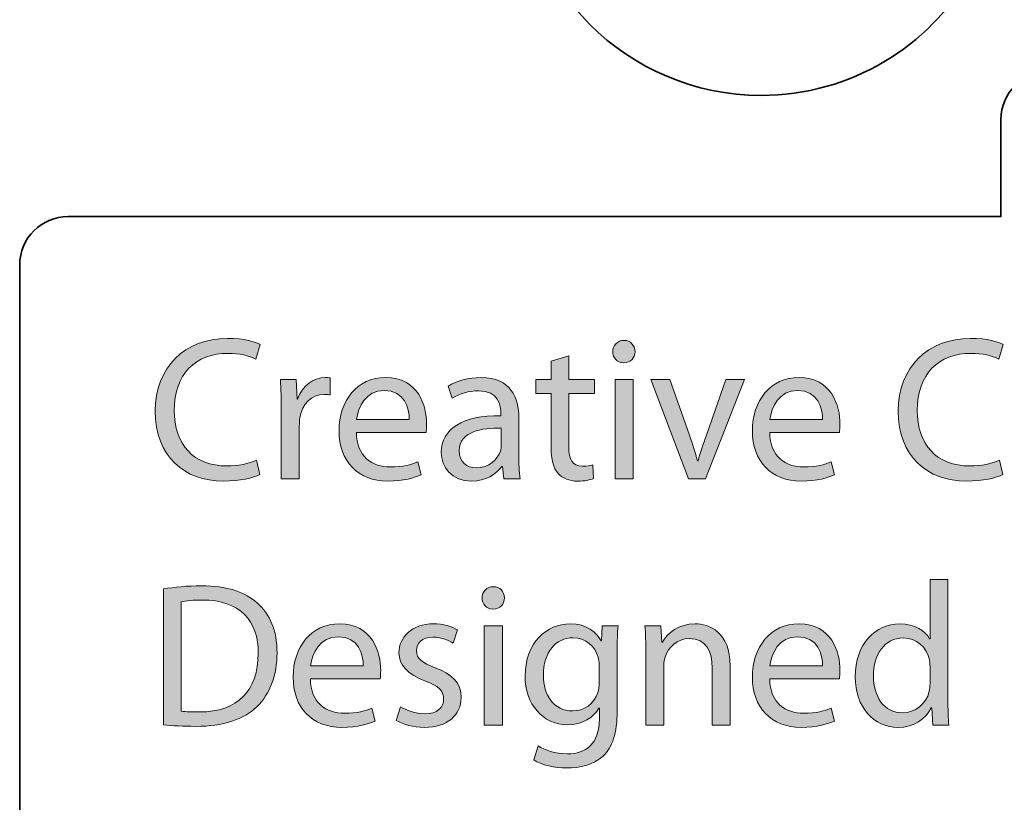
# Model space of a CAD drawing. Header units: inches. Extents: x 51 to 229, y 44 to 173.
# Tile 15 of 24: x 141 to 161, y 124 to 141. Entities that reach past the tile are written whole.
import ezdxf

# ---------------------------------------------------------------- set-up
doc = ezdxf.new("R2010")
doc.units = ezdxf.units.IN
doc.header["$MEASUREMENT"] = 0
doc.layers.add('Artwork', color=7, linetype='Continuous')

# ---------------------------------------------------------------- blocks, each defined once
blk = doc.blocks.new('block 8')
at = {"layer": 'Artwork', "true_color": 0xed1c24}
h = blk.add_hatch(color=240, dxfattribs=at)
h.dxf.hatch_style = 2
edge = h.paths.add_edge_path()
edge.add_spline(control_points=[(145.538, 131.146), (145.407, 131.078), (145.132, 131.01), (144.785, 131.01), (143.981, 131.01), (143.38, 131.518), (143.38, 132.457), (143.38, 133.354), (143.985, 133.955), (144.869, 133.955), (145.22, 133.955), (145.449, 133.879), (145.546, 133.828), (145.546, 133.828), (145.453, 133.528), (145.453, 133.528), (145.318, 133.596), (145.119, 133.646), (144.882, 133.646), (144.214, 133.646), (143.769, 133.219), (143.769, 132.47), (143.769, 131.768), (144.171, 131.323), (144.861, 131.323), (145.09, 131.323), (145.318, 131.37), (145.466, 131.442), (145.466, 131.442), (145.538, 131.146), (145.538, 131.146)], knot_values=[0, 0, 0, 0, 1, 1, 1, 2, 2, 2, 3, 3, 3, 4, 4, 4, 5, 5, 5, 6, 6, 6, 7, 7, 7, 8, 8, 8, 9, 9, 9, 10, 10, 10, 10], degree=3, periodic=1)
h = blk.add_hatch(color=240, dxfattribs=at)
h.dxf.hatch_style = 2
edge = h.paths.add_edge_path()
edge.add_spline(control_points=[(153.281, 133.68), (153.281, 133.553), (153.192, 133.452), (153.045, 133.452), (152.909, 133.452), (152.82, 133.553), (152.82, 133.68), (152.82, 133.807), (152.913, 133.913), (153.053, 133.913), (153.188, 133.913), (153.281, 133.811), (153.281, 133.68)], knot_values=[0, 0, 0, 0, 1, 1, 1, 2, 2, 2, 3, 3, 3, 4, 4, 4, 4], degree=3, periodic=1)
h.paths.add_polyline_path([(152.867, 131.057), (152.867, 133.105), (153.239, 133.105), (153.239, 131.057)])
h = blk.add_hatch(color=240, dxfattribs=at)
h.dxf.hatch_style = 2
edge = h.paths.add_edge_path()
edge.add_spline(control_points=[(160.871, 131.146), (160.74, 131.078), (160.465, 131.01), (160.118, 131.01), (159.314, 131.01), (158.713, 131.518), (158.713, 132.457), (158.713, 133.354), (159.318, 133.955), (160.202, 133.955), (160.554, 133.955), (160.782, 133.879), (160.879, 133.828), (160.879, 133.828), (160.786, 133.528), (160.786, 133.528), (160.651, 133.596), (160.452, 133.646), (160.215, 133.646), (159.547, 133.646), (159.102, 133.219), (159.102, 132.47), (159.102, 131.768), (159.504, 131.323), (160.194, 131.323), (160.422, 131.323), (160.651, 131.37), (160.799, 131.442), (160.799, 131.442), (160.871, 131.146), (160.871, 131.146)], knot_values=[0, 0, 0, 0, 1, 1, 1, 2, 2, 2, 3, 3, 3, 4, 4, 4, 5, 5, 5, 6, 6, 6, 7, 7, 7, 8, 8, 8, 9, 9, 9, 10, 10, 10, 10], degree=3, periodic=1)
h = blk.add_hatch(color=240, dxfattribs=at)
h.dxf.hatch_style = 2
edge = h.paths.add_edge_path()
edge.add_spline(control_points=[(151.914, 133.596), (151.914, 133.596), (151.914, 133.105), (151.914, 133.105), (151.914, 133.105), (152.447, 133.105), (152.447, 133.105), (152.447, 133.105), (152.447, 132.821), (152.447, 132.821), (152.447, 132.821), (151.914, 132.821), (151.914, 132.821), (151.914, 132.821), (151.914, 131.717), (151.914, 131.717), (151.914, 131.463), (151.986, 131.319), (152.193, 131.319), (152.295, 131.319), (152.354, 131.328), (152.409, 131.345), (152.409, 131.345), (152.426, 131.061), (152.426, 131.061), (152.354, 131.036), (152.24, 131.01), (152.096, 131.01), (151.923, 131.01), (151.783, 131.07), (151.694, 131.167), (151.592, 131.281), (151.55, 131.463), (151.55, 131.704), (151.55, 131.704), (151.55, 132.821), (151.55, 132.821), (151.55, 132.821), (151.233, 132.821), (151.233, 132.821), (151.233, 132.821), (151.233, 133.105), (151.233, 133.105), (151.233, 133.105), (151.55, 133.105), (151.55, 133.105), (151.55, 133.105), (151.55, 133.486), (151.55, 133.486), (151.55, 133.486), (151.914, 133.596), (151.914, 133.596)], knot_values=[0, 0, 0, 0, 1, 1, 1, 2, 2, 2, 3, 3, 3, 4, 4, 4, 5, 5, 5, 6, 6, 6, 7, 7, 7, 8, 8, 8, 9, 9, 9, 10, 10, 10, 11, 11, 11, 12, 12, 12, 13, 13, 13, 14, 14, 14, 15, 15, 15, 16, 16, 16, 17, 17, 17, 17], degree=3, periodic=1)
h = blk.add_hatch(color=240, dxfattribs=at)
h.dxf.hatch_style = 2
edge = h.paths.add_edge_path()
edge.add_spline(control_points=[(145.979, 132.466), (145.979, 132.707), (145.975, 132.914), (145.962, 133.105), (145.962, 133.105), (146.288, 133.105), (146.288, 133.105), (146.288, 133.105), (146.305, 132.699), (146.305, 132.699), (146.305, 132.699), (146.318, 132.699), (146.318, 132.699), (146.411, 132.974), (146.639, 133.147), (146.889, 133.147), (146.927, 133.147), (146.957, 133.143), (146.991, 133.139), (146.991, 133.139), (146.991, 132.787), (146.991, 132.787), (146.952, 132.796), (146.914, 132.796), (146.864, 132.796), (146.601, 132.796), (146.415, 132.601), (146.364, 132.322), (146.356, 132.271), (146.352, 132.208), (146.352, 132.149), (146.352, 132.149), (146.352, 131.057), (146.352, 131.057), (146.352, 131.057), (145.979, 131.057), (145.979, 131.057), (145.979, 131.057), (145.979, 132.466), (145.979, 132.466)], knot_values=[0, 0, 0, 0, 1, 1, 1, 2, 2, 2, 3, 3, 3, 4, 4, 4, 5, 5, 5, 6, 6, 6, 7, 7, 7, 8, 8, 8, 9, 9, 9, 10, 10, 10, 11, 11, 11, 12, 12, 12, 13, 13, 13, 13], degree=3, periodic=1)
h = blk.add_hatch(color=240, dxfattribs=at)
h.dxf.hatch_style = 2
edge = h.paths.add_edge_path()
edge.add_spline(control_points=[(147.529, 132.013), (147.537, 131.51), (147.855, 131.302), (148.231, 131.302), (148.497, 131.302), (148.662, 131.349), (148.798, 131.408), (148.798, 131.408), (148.865, 131.142), (148.865, 131.142), (148.734, 131.082), (148.506, 131.01), (148.18, 131.01), (147.55, 131.01), (147.173, 131.429), (147.173, 132.047), (147.173, 132.665), (147.537, 133.147), (148.134, 133.147), (148.806, 133.147), (148.98, 132.563), (148.98, 132.187), (148.98, 132.11), (148.976, 132.056), (148.967, 132.013), (148.967, 132.013), (147.529, 132.013), (147.529, 132.013)], knot_values=[0, 0, 0, 0, 1, 1, 1, 2, 2, 2, 3, 3, 3, 4, 4, 4, 5, 5, 5, 6, 6, 6, 7, 7, 7, 8, 8, 8, 9, 9, 9, 9], degree=3, periodic=1)
edge = h.paths.add_edge_path()
edge.add_spline(control_points=[(148.62, 132.28), (148.624, 132.512), (148.523, 132.88), (148.104, 132.88), (147.723, 132.88), (147.562, 132.538), (147.533, 132.28), (147.533, 132.28), (148.62, 132.28), (148.62, 132.28)], knot_values=[0, 0, 0, 0, 1, 1, 1, 2, 2, 2, 3, 3, 3, 3], degree=3, periodic=1)
h = blk.add_hatch(color=240, dxfattribs=at)
h.dxf.hatch_style = 2
edge = h.paths.add_edge_path()
edge.add_spline(control_points=[(150.881, 131.548), (150.881, 131.37), (150.889, 131.197), (150.91, 131.057), (150.91, 131.057), (150.576, 131.057), (150.576, 131.057), (150.576, 131.057), (150.547, 131.315), (150.547, 131.315), (150.547, 131.315), (150.533, 131.315), (150.533, 131.315), (150.419, 131.154), (150.199, 131.01), (149.907, 131.01), (149.493, 131.01), (149.281, 131.302), (149.281, 131.599), (149.281, 132.094), (149.721, 132.364), (150.512, 132.36), (150.512, 132.36), (150.512, 132.402), (150.512, 132.402), (150.512, 132.567), (150.466, 132.876), (150.047, 132.872), (149.853, 132.872), (149.654, 132.817), (149.51, 132.72), (149.51, 132.72), (149.425, 132.969), (149.425, 132.969), (149.594, 133.075), (149.844, 133.147), (150.102, 133.147), (150.728, 133.147), (150.881, 132.72), (150.881, 132.314), (150.881, 132.314), (150.881, 131.548), (150.881, 131.548)], knot_values=[0, 0, 0, 0, 1, 1, 1, 2, 2, 2, 3, 3, 3, 4, 4, 4, 5, 5, 5, 6, 6, 6, 7, 7, 7, 8, 8, 8, 9, 9, 9, 10, 10, 10, 11, 11, 11, 12, 12, 12, 13, 13, 13, 14, 14, 14, 14], degree=3, periodic=1)
edge = h.paths.add_edge_path()
edge.add_spline(control_points=[(150.521, 132.102), (150.115, 132.11), (149.654, 132.038), (149.654, 131.641), (149.654, 131.395), (149.814, 131.285), (150, 131.285), (150.271, 131.285), (150.445, 131.455), (150.504, 131.628), (150.517, 131.671), (150.521, 131.713), (150.521, 131.747), (150.521, 131.747), (150.521, 132.102), (150.521, 132.102)], knot_values=[0, 0, 0, 0, 1, 1, 1, 2, 2, 2, 3, 3, 3, 4, 4, 4, 5, 5, 5, 5], degree=3, periodic=1)
h = blk.add_hatch(color=240, dxfattribs=at)
h.dxf.hatch_style = 2
edge = h.paths.add_edge_path()
edge.add_spline(control_points=[(154.001, 133.105), (154.001, 133.105), (154.403, 131.958), (154.403, 131.958), (154.471, 131.768), (154.526, 131.599), (154.568, 131.429), (154.568, 131.429), (154.581, 131.429), (154.581, 131.429), (154.628, 131.599), (154.687, 131.768), (154.754, 131.958), (154.754, 131.958), (155.152, 133.105), (155.152, 133.105), (155.152, 133.105), (155.541, 133.105), (155.541, 133.105), (155.541, 133.105), (154.737, 131.057), (154.737, 131.057), (154.737, 131.057), (154.382, 131.057), (154.382, 131.057), (154.382, 131.057), (153.604, 133.105), (153.604, 133.105), (153.604, 133.105), (154.001, 133.105), (154.001, 133.105)], knot_values=[0, 0, 0, 0, 1, 1, 1, 2, 2, 2, 3, 3, 3, 4, 4, 4, 5, 5, 5, 6, 6, 6, 7, 7, 7, 8, 8, 8, 9, 9, 9, 10, 10, 10, 10], degree=3, periodic=1)
h = blk.add_hatch(color=240, dxfattribs=at)
h.dxf.hatch_style = 2
edge = h.paths.add_edge_path()
edge.add_spline(control_points=[(156.059, 132.013), (156.067, 131.51), (156.385, 131.302), (156.761, 131.302), (157.027, 131.302), (157.192, 131.349), (157.328, 131.408), (157.328, 131.408), (157.395, 131.142), (157.395, 131.142), (157.264, 131.082), (157.036, 131.01), (156.71, 131.01), (156.08, 131.01), (155.703, 131.429), (155.703, 132.047), (155.703, 132.665), (156.067, 133.147), (156.664, 133.147), (157.336, 133.147), (157.51, 132.563), (157.51, 132.187), (157.51, 132.11), (157.506, 132.056), (157.497, 132.013), (157.497, 132.013), (156.059, 132.013), (156.059, 132.013)], knot_values=[0, 0, 0, 0, 1, 1, 1, 2, 2, 2, 3, 3, 3, 4, 4, 4, 5, 5, 5, 6, 6, 6, 7, 7, 7, 8, 8, 8, 9, 9, 9, 9], degree=3, periodic=1)
edge = h.paths.add_edge_path()
edge.add_spline(control_points=[(157.15, 132.28), (157.154, 132.512), (157.053, 132.88), (156.634, 132.88), (156.253, 132.88), (156.092, 132.538), (156.063, 132.28), (156.063, 132.28), (157.15, 132.28), (157.15, 132.28)], knot_values=[0, 0, 0, 0, 1, 1, 1, 2, 2, 2, 3, 3, 3, 3], degree=3, periodic=1)
h = blk.add_hatch(color=240, dxfattribs=at)
h.dxf.hatch_style = 2
edge = h.paths.add_edge_path()
edge.add_spline(control_points=[(143.55, 128.786), (143.773, 128.825), (144.04, 128.85), (144.332, 128.85), (144.861, 128.85), (145.238, 128.723), (145.487, 128.494), (145.745, 128.262), (145.893, 127.932), (145.893, 127.471), (145.893, 127.005), (145.745, 126.624), (145.483, 126.362), (145.212, 126.095), (144.772, 125.952), (144.218, 125.952), (143.951, 125.952), (143.736, 125.964), (143.55, 125.985), (143.55, 125.985), (143.55, 128.786), (143.55, 128.786)], knot_values=[0, 0, 0, 0, 1, 1, 1, 2, 2, 2, 3, 3, 3, 4, 4, 4, 5, 5, 5, 6, 6, 6, 7, 7, 7, 7], degree=3, periodic=1)
edge = h.paths.add_edge_path()
edge.add_spline(control_points=[(143.917, 126.265), (144.011, 126.252), (144.146, 126.248), (144.29, 126.248), (145.081, 126.248), (145.504, 126.688), (145.504, 127.458), (145.508, 128.131), (145.127, 128.558), (144.349, 128.558), (144.159, 128.558), (144.015, 128.541), (143.917, 128.52), (143.917, 128.52), (143.917, 126.265), (143.917, 126.265)], knot_values=[0, 0, 0, 0, 1, 1, 1, 2, 2, 2, 3, 3, 3, 4, 4, 4, 5, 5, 5, 5], degree=3, periodic=1)
h = blk.add_hatch(color=240, dxfattribs=at)
h.dxf.hatch_style = 2
edge = h.paths.add_edge_path()
edge.add_spline(control_points=[(150.585, 128.6), (150.585, 128.473), (150.496, 128.372), (150.348, 128.372), (150.212, 128.372), (150.123, 128.473), (150.123, 128.6), (150.123, 128.727), (150.216, 128.833), (150.356, 128.833), (150.492, 128.833), (150.585, 128.731), (150.585, 128.6)], knot_values=[0, 0, 0, 0, 1, 1, 1, 2, 2, 2, 3, 3, 3, 4, 4, 4, 4], degree=3, periodic=1)
h.paths.add_polyline_path([(150.17, 125.977), (150.17, 128.025), (150.542, 128.025), (150.542, 125.977)])
h = blk.add_hatch(color=240, dxfattribs=at)
h.dxf.hatch_style = 2
edge = h.paths.add_edge_path()
edge.add_spline(control_points=[(159.737, 128.981), (159.737, 128.981), (159.737, 126.506), (159.737, 126.506), (159.737, 126.324), (159.745, 126.117), (159.753, 125.977), (159.753, 125.977), (159.423, 125.977), (159.423, 125.977), (159.423, 125.977), (159.407, 126.332), (159.407, 126.332), (159.407, 126.332), (159.394, 126.332), (159.394, 126.332), (159.284, 126.104), (159.038, 125.93), (158.704, 125.93), (158.209, 125.93), (157.824, 126.349), (157.824, 126.971), (157.82, 127.653), (158.247, 128.067), (158.742, 128.067), (159.059, 128.067), (159.267, 127.919), (159.36, 127.758), (159.36, 127.758), (159.368, 127.758), (159.368, 127.758), (159.368, 127.758), (159.368, 128.981), (159.368, 128.981), (159.368, 128.981), (159.737, 128.981), (159.737, 128.981)], knot_values=[0, 0, 0, 0, 1, 1, 1, 2, 2, 2, 3, 3, 3, 4, 4, 4, 5, 5, 5, 6, 6, 6, 7, 7, 7, 8, 8, 8, 9, 9, 9, 10, 10, 10, 11, 11, 11, 12, 12, 12, 12], degree=3, periodic=1)
edge = h.paths.add_edge_path()
edge.add_spline(control_points=[(159.368, 127.191), (159.368, 127.238), (159.364, 127.301), (159.352, 127.348), (159.296, 127.58), (159.093, 127.775), (158.814, 127.775), (158.429, 127.775), (158.201, 127.437), (158.201, 126.988), (158.201, 126.573), (158.408, 126.231), (158.806, 126.231), (159.055, 126.231), (159.284, 126.4), (159.352, 126.675), (159.364, 126.726), (159.368, 126.777), (159.368, 126.836), (159.368, 126.836), (159.368, 127.191), (159.368, 127.191)], knot_values=[0, 0, 0, 0, 1, 1, 1, 2, 2, 2, 3, 3, 3, 4, 4, 4, 5, 5, 5, 6, 6, 6, 7, 7, 7, 7], degree=3, periodic=1)
h = blk.add_hatch(color=240, dxfattribs=at)
h.dxf.hatch_style = 2
edge = h.paths.add_edge_path()
edge.add_spline(control_points=[(146.581, 126.933), (146.589, 126.43), (146.906, 126.222), (147.283, 126.222), (147.549, 126.222), (147.714, 126.269), (147.85, 126.328), (147.85, 126.328), (147.917, 126.062), (147.917, 126.062), (147.786, 126.002), (147.558, 125.93), (147.232, 125.93), (146.601, 125.93), (146.225, 126.349), (146.225, 126.967), (146.225, 127.585), (146.589, 128.067), (147.186, 128.067), (147.858, 128.067), (148.032, 127.483), (148.032, 127.107), (148.032, 127.03), (148.027, 126.976), (148.019, 126.933), (148.019, 126.933), (146.581, 126.933), (146.581, 126.933)], knot_values=[0, 0, 0, 0, 1, 1, 1, 2, 2, 2, 3, 3, 3, 4, 4, 4, 5, 5, 5, 6, 6, 6, 7, 7, 7, 8, 8, 8, 9, 9, 9, 9], degree=3, periodic=1)
edge = h.paths.add_edge_path()
edge.add_spline(control_points=[(147.672, 127.2), (147.676, 127.432), (147.575, 127.8), (147.156, 127.8), (146.775, 127.8), (146.614, 127.458), (146.585, 127.2), (146.585, 127.2), (147.672, 127.2), (147.672, 127.2)], knot_values=[0, 0, 0, 0, 1, 1, 1, 2, 2, 2, 3, 3, 3, 3], degree=3, periodic=1)
h = blk.add_hatch(color=240, dxfattribs=at)
h.dxf.hatch_style = 2
edge = h.paths.add_edge_path()
edge.add_spline(control_points=[(148.443, 126.354), (148.557, 126.286), (148.752, 126.21), (148.938, 126.21), (149.205, 126.21), (149.331, 126.341), (149.331, 126.514), (149.331, 126.692), (149.226, 126.785), (148.955, 126.887), (148.583, 127.022), (148.409, 127.221), (148.409, 127.466), (148.409, 127.796), (148.68, 128.067), (149.116, 128.067), (149.323, 128.067), (149.505, 128.012), (149.615, 127.94), (149.615, 127.94), (149.526, 127.669), (149.526, 127.669), (149.446, 127.72), (149.298, 127.792), (149.107, 127.792), (148.887, 127.792), (148.769, 127.665), (148.769, 127.513), (148.769, 127.344), (148.887, 127.268), (149.154, 127.162), (149.505, 127.03), (149.691, 126.853), (149.691, 126.548), (149.691, 126.184), (149.408, 125.93), (148.929, 125.93), (148.705, 125.93), (148.498, 125.99), (148.354, 126.074), (148.354, 126.074), (148.443, 126.354), (148.443, 126.354)], knot_values=[0, 0, 0, 0, 1, 1, 1, 2, 2, 2, 3, 3, 3, 4, 4, 4, 5, 5, 5, 6, 6, 6, 7, 7, 7, 8, 8, 8, 9, 9, 9, 10, 10, 10, 11, 11, 11, 12, 12, 12, 13, 13, 13, 14, 14, 14, 14], degree=3, periodic=1)
h = blk.add_hatch(color=240, dxfattribs=at)
h.dxf.hatch_style = 2
edge = h.paths.add_edge_path()
edge.add_spline(control_points=[(152.912, 126.277), (152.912, 125.804), (152.815, 125.52), (152.62, 125.338), (152.417, 125.156), (152.13, 125.093), (151.872, 125.093), (151.626, 125.093), (151.355, 125.152), (151.19, 125.262), (151.19, 125.262), (151.283, 125.55), (151.283, 125.55), (151.419, 125.461), (151.63, 125.385), (151.884, 125.385), (152.265, 125.385), (152.544, 125.584), (152.544, 126.104), (152.544, 126.104), (152.544, 126.328), (152.544, 126.328), (152.544, 126.328), (152.536, 126.328), (152.536, 126.328), (152.425, 126.138), (152.202, 125.985), (151.884, 125.985), (151.376, 125.985), (151.012, 126.417), (151.012, 126.984), (151.012, 127.678), (151.465, 128.067), (151.939, 128.067), (152.295, 128.067), (152.485, 127.885), (152.578, 127.716), (152.578, 127.716), (152.587, 127.716), (152.587, 127.716), (152.587, 127.716), (152.599, 128.025), (152.599, 128.025), (152.599, 128.025), (152.929, 128.025), (152.929, 128.025), (152.916, 127.881), (152.912, 127.712), (152.912, 127.466), (152.912, 127.466), (152.912, 126.277), (152.912, 126.277)], knot_values=[0, 0, 0, 0, 1, 1, 1, 2, 2, 2, 3, 3, 3, 4, 4, 4, 5, 5, 5, 6, 6, 6, 7, 7, 7, 8, 8, 8, 9, 9, 9, 10, 10, 10, 11, 11, 11, 12, 12, 12, 13, 13, 13, 14, 14, 14, 15, 15, 15, 16, 16, 16, 17, 17, 17, 17], degree=3, periodic=1)
edge = h.paths.add_edge_path()
edge.add_spline(control_points=[(152.54, 127.217), (152.54, 127.28), (152.536, 127.335), (152.519, 127.382), (152.451, 127.602), (152.273, 127.779), (151.998, 127.779), (151.643, 127.779), (151.389, 127.479), (151.389, 127.005), (151.389, 126.603), (151.597, 126.269), (151.994, 126.269), (152.227, 126.269), (152.434, 126.413), (152.51, 126.65), (152.532, 126.713), (152.54, 126.785), (152.54, 126.849), (152.54, 126.849), (152.54, 127.217), (152.54, 127.217)], knot_values=[0, 0, 0, 0, 1, 1, 1, 2, 2, 2, 3, 3, 3, 4, 4, 4, 5, 5, 5, 6, 6, 6, 7, 7, 7, 7], degree=3, periodic=1)
h = blk.add_hatch(color=240, dxfattribs=at)
h.dxf.hatch_style = 2
edge = h.paths.add_edge_path()
edge.add_spline(control_points=[(153.502, 127.471), (153.502, 127.686), (153.498, 127.856), (153.485, 128.025), (153.485, 128.025), (153.815, 128.025), (153.815, 128.025), (153.815, 128.025), (153.836, 127.686), (153.836, 127.686), (153.836, 127.686), (153.845, 127.686), (153.845, 127.686), (153.946, 127.877), (154.183, 128.067), (154.521, 128.067), (154.805, 128.067), (155.245, 127.898), (155.245, 127.196), (155.245, 127.196), (155.245, 125.977), (155.245, 125.977), (155.245, 125.977), (154.873, 125.977), (154.873, 125.977), (154.873, 125.977), (154.873, 127.157), (154.873, 127.157), (154.873, 127.487), (154.75, 127.762), (154.399, 127.762), (154.158, 127.762), (153.967, 127.589), (153.899, 127.382), (153.883, 127.335), (153.874, 127.272), (153.874, 127.208), (153.874, 127.208), (153.874, 125.977), (153.874, 125.977), (153.874, 125.977), (153.502, 125.977), (153.502, 125.977), (153.502, 125.977), (153.502, 127.471), (153.502, 127.471)], knot_values=[0, 0, 0, 0, 1, 1, 1, 2, 2, 2, 3, 3, 3, 4, 4, 4, 5, 5, 5, 6, 6, 6, 7, 7, 7, 8, 8, 8, 9, 9, 9, 10, 10, 10, 11, 11, 11, 12, 12, 12, 13, 13, 13, 14, 14, 14, 15, 15, 15, 15], degree=3, periodic=1)
h = blk.add_hatch(color=240, dxfattribs=at)
h.dxf.hatch_style = 2
edge = h.paths.add_edge_path()
edge.add_spline(control_points=[(156.059, 126.933), (156.067, 126.43), (156.384, 126.222), (156.761, 126.222), (157.027, 126.222), (157.192, 126.269), (157.328, 126.328), (157.328, 126.328), (157.395, 126.062), (157.395, 126.062), (157.264, 126.002), (157.036, 125.93), (156.71, 125.93), (156.079, 125.93), (155.703, 126.349), (155.703, 126.967), (155.703, 127.585), (156.067, 128.067), (156.664, 128.067), (157.336, 128.067), (157.51, 127.483), (157.51, 127.107), (157.51, 127.03), (157.506, 126.976), (157.497, 126.933), (157.497, 126.933), (156.059, 126.933), (156.059, 126.933)], knot_values=[0, 0, 0, 0, 1, 1, 1, 2, 2, 2, 3, 3, 3, 4, 4, 4, 5, 5, 5, 6, 6, 6, 7, 7, 7, 8, 8, 8, 9, 9, 9, 9], degree=3, periodic=1)
edge = h.paths.add_edge_path()
edge.add_spline(control_points=[(157.15, 127.2), (157.154, 127.432), (157.053, 127.8), (156.634, 127.8), (156.253, 127.8), (156.092, 127.458), (156.063, 127.2), (156.063, 127.2), (157.15, 127.2), (157.15, 127.2)], knot_values=[0, 0, 0, 0, 1, 1, 1, 2, 2, 2, 3, 3, 3, 3], degree=3, periodic=1)
at = {"layer": 'Artwork', "lineweight": 0}
for points in [[(152.867, 131.057), (152.867, 133.105), (153.239, 133.105), (153.239, 131.057), (152.867, 131.057)], [(150.17, 125.977), (150.17, 128.025), (150.542, 128.025), (150.542, 125.977), (150.17, 125.977)]]:
    blk.add_lwpolyline(points, dxfattribs=at)
for points, knots in [([(145.538, 131.146), (145.407, 131.078), (145.132, 131.01), (144.785, 131.01), (143.981, 131.01), (143.38, 131.518), (143.38, 132.457), (143.38, 133.354), (143.985, 133.955), (144.869, 133.955), (145.22, 133.955), (145.449, 133.879), (145.546, 133.828), (145.546, 133.828), (145.453, 133.528), (145.453, 133.528), (145.318, 133.596), (145.119, 133.646), (144.882, 133.646), (144.214, 133.646), (143.769, 133.219), (143.769, 132.47), (143.769, 131.768), (144.171, 131.323), (144.861, 131.323), (145.09, 131.323), (145.318, 131.37), (145.466, 131.442), (145.466, 131.442), (145.538, 131.146), (145.538, 131.146)], [0, 0, 0, 0, 1, 1, 1, 2, 2, 2, 3, 3, 3, 4, 4, 4, 5, 5, 5, 6, 6, 6, 7, 7, 7, 8, 8, 8, 9, 9, 9, 10, 10, 10, 10]), ([(153.281, 133.68), (153.281, 133.553), (153.192, 133.452), (153.045, 133.452), (152.909, 133.452), (152.82, 133.553), (152.82, 133.68), (152.82, 133.807), (152.913, 133.913), (153.053, 133.913), (153.188, 133.913), (153.281, 133.811), (153.281, 133.68)], [0, 0, 0, 0, 1, 1, 1, 2, 2, 2, 3, 3, 3, 4, 4, 4, 4]), ([(160.871, 131.146), (160.74, 131.078), (160.465, 131.01), (160.118, 131.01), (159.314, 131.01), (158.713, 131.518), (158.713, 132.457), (158.713, 133.354), (159.318, 133.955), (160.202, 133.955), (160.554, 133.955), (160.782, 133.879), (160.879, 133.828), (160.879, 133.828), (160.786, 133.528), (160.786, 133.528), (160.651, 133.596), (160.452, 133.646), (160.215, 133.646), (159.547, 133.646), (159.102, 133.219), (159.102, 132.47), (159.102, 131.768), (159.504, 131.323), (160.194, 131.323), (160.422, 131.323), (160.651, 131.37), (160.799, 131.442), (160.799, 131.442), (160.871, 131.146), (160.871, 131.146)], [0, 0, 0, 0, 1, 1, 1, 2, 2, 2, 3, 3, 3, 4, 4, 4, 5, 5, 5, 6, 6, 6, 7, 7, 7, 8, 8, 8, 9, 9, 9, 10, 10, 10, 10]), ([(151.914, 133.596), (151.914, 133.596), (151.914, 133.105), (151.914, 133.105), (151.914, 133.105), (152.447, 133.105), (152.447, 133.105), (152.447, 133.105), (152.447, 132.821), (152.447, 132.821), (152.447, 132.821), (151.914, 132.821), (151.914, 132.821), (151.914, 132.821), (151.914, 131.717), (151.914, 131.717), (151.914, 131.463), (151.986, 131.319), (152.193, 131.319), (152.295, 131.319), (152.354, 131.328), (152.409, 131.345), (152.409, 131.345), (152.426, 131.061), (152.426, 131.061), (152.354, 131.036), (152.24, 131.01), (152.096, 131.01), (151.923, 131.01), (151.783, 131.07), (151.694, 131.167), (151.592, 131.281), (151.55, 131.463), (151.55, 131.704), (151.55, 131.704), (151.55, 132.821), (151.55, 132.821), (151.55, 132.821), (151.233, 132.821), (151.233, 132.821), (151.233, 132.821), (151.233, 133.105), (151.233, 133.105), (151.233, 133.105), (151.55, 133.105), (151.55, 133.105), (151.55, 133.105), (151.55, 133.486), (151.55, 133.486), (151.55, 133.486), (151.914, 133.596), (151.914, 133.596)], [0, 0, 0, 0, 1, 1, 1, 2, 2, 2, 3, 3, 3, 4, 4, 4, 5, 5, 5, 6, 6, 6, 7, 7, 7, 8, 8, 8, 9, 9, 9, 10, 10, 10, 11, 11, 11, 12, 12, 12, 13, 13, 13, 14, 14, 14, 15, 15, 15, 16, 16, 16, 17, 17, 17, 17]), ([(145.979, 132.466), (145.979, 132.707), (145.975, 132.914), (145.962, 133.105), (145.962, 133.105), (146.288, 133.105), (146.288, 133.105), (146.288, 133.105), (146.305, 132.699), (146.305, 132.699), (146.305, 132.699), (146.318, 132.699), (146.318, 132.699), (146.411, 132.974), (146.639, 133.147), (146.889, 133.147), (146.927, 133.147), (146.957, 133.143), (146.991, 133.139), (146.991, 133.139), (146.991, 132.787), (146.991, 132.787), (146.952, 132.796), (146.914, 132.796), (146.864, 132.796), (146.601, 132.796), (146.415, 132.601), (146.364, 132.322), (146.356, 132.271), (146.352, 132.208), (146.352, 132.149), (146.352, 132.149), (146.352, 131.057), (146.352, 131.057), (146.352, 131.057), (145.979, 131.057), (145.979, 131.057), (145.979, 131.057), (145.979, 132.466), (145.979, 132.466)], [0, 0, 0, 0, 1, 1, 1, 2, 2, 2, 3, 3, 3, 4, 4, 4, 5, 5, 5, 6, 6, 6, 7, 7, 7, 8, 8, 8, 9, 9, 9, 10, 10, 10, 11, 11, 11, 12, 12, 12, 13, 13, 13, 13]), ([(147.529, 132.013), (147.537, 131.51), (147.855, 131.302), (148.231, 131.302), (148.497, 131.302), (148.662, 131.349), (148.798, 131.408), (148.798, 131.408), (148.865, 131.142), (148.865, 131.142), (148.734, 131.082), (148.506, 131.01), (148.18, 131.01), (147.55, 131.01), (147.173, 131.429), (147.173, 132.047), (147.173, 132.665), (147.537, 133.147), (148.134, 133.147), (148.806, 133.147), (148.98, 132.563), (148.98, 132.187), (148.98, 132.11), (148.976, 132.056), (148.967, 132.013), (148.967, 132.013), (147.529, 132.013), (147.529, 132.013)], [0, 0, 0, 0, 1, 1, 1, 2, 2, 2, 3, 3, 3, 4, 4, 4, 5, 5, 5, 6, 6, 6, 7, 7, 7, 8, 8, 8, 9, 9, 9, 9]), ([(150.881, 131.548), (150.881, 131.37), (150.889, 131.197), (150.91, 131.057), (150.91, 131.057), (150.576, 131.057), (150.576, 131.057), (150.576, 131.057), (150.547, 131.315), (150.547, 131.315), (150.547, 131.315), (150.533, 131.315), (150.533, 131.315), (150.419, 131.154), (150.199, 131.01), (149.907, 131.01), (149.493, 131.01), (149.281, 131.302), (149.281, 131.599), (149.281, 132.094), (149.721, 132.364), (150.512, 132.36), (150.512, 132.36), (150.512, 132.402), (150.512, 132.402), (150.512, 132.567), (150.466, 132.876), (150.047, 132.872), (149.853, 132.872), (149.654, 132.817), (149.51, 132.72), (149.51, 132.72), (149.425, 132.969), (149.425, 132.969), (149.594, 133.075), (149.844, 133.147), (150.102, 133.147), (150.728, 133.147), (150.881, 132.72), (150.881, 132.314), (150.881, 132.314), (150.881, 131.548), (150.881, 131.548)], [0, 0, 0, 0, 1, 1, 1, 2, 2, 2, 3, 3, 3, 4, 4, 4, 5, 5, 5, 6, 6, 6, 7, 7, 7, 8, 8, 8, 9, 9, 9, 10, 10, 10, 11, 11, 11, 12, 12, 12, 13, 13, 13, 14, 14, 14, 14]), ([(154.001, 133.105), (154.001, 133.105), (154.403, 131.958), (154.403, 131.958), (154.471, 131.768), (154.526, 131.599), (154.568, 131.429), (154.568, 131.429), (154.581, 131.429), (154.581, 131.429), (154.628, 131.599), (154.687, 131.768), (154.754, 131.958), (154.754, 131.958), (155.152, 133.105), (155.152, 133.105), (155.152, 133.105), (155.541, 133.105), (155.541, 133.105), (155.541, 133.105), (154.737, 131.057), (154.737, 131.057), (154.737, 131.057), (154.382, 131.057), (154.382, 131.057), (154.382, 131.057), (153.604, 133.105), (153.604, 133.105), (153.604, 133.105), (154.001, 133.105), (154.001, 133.105)], [0, 0, 0, 0, 1, 1, 1, 2, 2, 2, 3, 3, 3, 4, 4, 4, 5, 5, 5, 6, 6, 6, 7, 7, 7, 8, 8, 8, 9, 9, 9, 10, 10, 10, 10]), ([(156.059, 132.013), (156.067, 131.51), (156.385, 131.302), (156.761, 131.302), (157.027, 131.302), (157.192, 131.349), (157.328, 131.408), (157.328, 131.408), (157.395, 131.142), (157.395, 131.142), (157.264, 131.082), (157.036, 131.01), (156.71, 131.01), (156.08, 131.01), (155.703, 131.429), (155.703, 132.047), (155.703, 132.665), (156.067, 133.147), (156.664, 133.147), (157.336, 133.147), (157.51, 132.563), (157.51, 132.187), (157.51, 132.11), (157.506, 132.056), (157.497, 132.013), (157.497, 132.013), (156.059, 132.013), (156.059, 132.013)], [0, 0, 0, 0, 1, 1, 1, 2, 2, 2, 3, 3, 3, 4, 4, 4, 5, 5, 5, 6, 6, 6, 7, 7, 7, 8, 8, 8, 9, 9, 9, 9]), ([(148.62, 132.28), (148.624, 132.512), (148.523, 132.88), (148.104, 132.88), (147.723, 132.88), (147.562, 132.538), (147.533, 132.28), (147.533, 132.28), (148.62, 132.28), (148.62, 132.28)], [0, 0, 0, 0, 1, 1, 1, 2, 2, 2, 3, 3, 3, 3]), ([(157.15, 132.28), (157.154, 132.512), (157.053, 132.88), (156.634, 132.88), (156.253, 132.88), (156.092, 132.538), (156.063, 132.28), (156.063, 132.28), (157.15, 132.28), (157.15, 132.28)], [0, 0, 0, 0, 1, 1, 1, 2, 2, 2, 3, 3, 3, 3]), ([(150.521, 132.102), (150.115, 132.11), (149.654, 132.038), (149.654, 131.641), (149.654, 131.395), (149.814, 131.285), (150, 131.285), (150.271, 131.285), (150.445, 131.455), (150.504, 131.628), (150.517, 131.671), (150.521, 131.713), (150.521, 131.747), (150.521, 131.747), (150.521, 132.102), (150.521, 132.102)], [0, 0, 0, 0, 1, 1, 1, 2, 2, 2, 3, 3, 3, 4, 4, 4, 5, 5, 5, 5]), ([(143.55, 128.786), (143.773, 128.825), (144.04, 128.85), (144.332, 128.85), (144.861, 128.85), (145.238, 128.723), (145.487, 128.494), (145.745, 128.262), (145.893, 127.932), (145.893, 127.471), (145.893, 127.005), (145.745, 126.624), (145.483, 126.362), (145.212, 126.095), (144.772, 125.952), (144.218, 125.952), (143.951, 125.952), (143.736, 125.964), (143.55, 125.985), (143.55, 125.985), (143.55, 128.786), (143.55, 128.786)], [0, 0, 0, 0, 1, 1, 1, 2, 2, 2, 3, 3, 3, 4, 4, 4, 5, 5, 5, 6, 6, 6, 7, 7, 7, 7]), ([(150.585, 128.6), (150.585, 128.473), (150.496, 128.372), (150.348, 128.372), (150.212, 128.372), (150.123, 128.473), (150.123, 128.6), (150.123, 128.727), (150.216, 128.833), (150.356, 128.833), (150.492, 128.833), (150.585, 128.731), (150.585, 128.6)], [0, 0, 0, 0, 1, 1, 1, 2, 2, 2, 3, 3, 3, 4, 4, 4, 4]), ([(159.737, 128.981), (159.737, 128.981), (159.737, 126.506), (159.737, 126.506), (159.737, 126.324), (159.745, 126.117), (159.753, 125.977), (159.753, 125.977), (159.423, 125.977), (159.423, 125.977), (159.423, 125.977), (159.407, 126.332), (159.407, 126.332), (159.407, 126.332), (159.394, 126.332), (159.394, 126.332), (159.284, 126.104), (159.038, 125.93), (158.704, 125.93), (158.209, 125.93), (157.824, 126.349), (157.824, 126.971), (157.82, 127.653), (158.247, 128.067), (158.742, 128.067), (159.059, 128.067), (159.267, 127.919), (159.36, 127.758), (159.36, 127.758), (159.368, 127.758), (159.368, 127.758), (159.368, 127.758), (159.368, 128.981), (159.368, 128.981), (159.368, 128.981), (159.737, 128.981), (159.737, 128.981)], [0, 0, 0, 0, 1, 1, 1, 2, 2, 2, 3, 3, 3, 4, 4, 4, 5, 5, 5, 6, 6, 6, 7, 7, 7, 8, 8, 8, 9, 9, 9, 10, 10, 10, 11, 11, 11, 12, 12, 12, 12]), ([(143.917, 126.265), (144.011, 126.252), (144.146, 126.248), (144.29, 126.248), (145.081, 126.248), (145.504, 126.688), (145.504, 127.458), (145.508, 128.131), (145.127, 128.558), (144.349, 128.558), (144.159, 128.558), (144.015, 128.541), (143.917, 128.52), (143.917, 128.52), (143.917, 126.265), (143.917, 126.265)], [0, 0, 0, 0, 1, 1, 1, 2, 2, 2, 3, 3, 3, 4, 4, 4, 5, 5, 5, 5]), ([(146.581, 126.933), (146.589, 126.43), (146.906, 126.222), (147.283, 126.222), (147.549, 126.222), (147.714, 126.269), (147.85, 126.328), (147.85, 126.328), (147.917, 126.062), (147.917, 126.062), (147.786, 126.002), (147.558, 125.93), (147.232, 125.93), (146.601, 125.93), (146.225, 126.349), (146.225, 126.967), (146.225, 127.585), (146.589, 128.067), (147.186, 128.067), (147.858, 128.067), (148.032, 127.483), (148.032, 127.107), (148.032, 127.03), (148.027, 126.976), (148.019, 126.933), (148.019, 126.933), (146.581, 126.933), (146.581, 126.933)], [0, 0, 0, 0, 1, 1, 1, 2, 2, 2, 3, 3, 3, 4, 4, 4, 5, 5, 5, 6, 6, 6, 7, 7, 7, 8, 8, 8, 9, 9, 9, 9]), ([(148.443, 126.354), (148.557, 126.286), (148.752, 126.21), (148.938, 126.21), (149.205, 126.21), (149.331, 126.341), (149.331, 126.514), (149.331, 126.692), (149.226, 126.785), (148.955, 126.887), (148.583, 127.022), (148.409, 127.221), (148.409, 127.466), (148.409, 127.796), (148.68, 128.067), (149.116, 128.067), (149.323, 128.067), (149.505, 128.012), (149.615, 127.94), (149.615, 127.94), (149.526, 127.669), (149.526, 127.669), (149.446, 127.72), (149.298, 127.792), (149.107, 127.792), (148.887, 127.792), (148.769, 127.665), (148.769, 127.513), (148.769, 127.344), (148.887, 127.268), (149.154, 127.162), (149.505, 127.03), (149.691, 126.853), (149.691, 126.548), (149.691, 126.184), (149.408, 125.93), (148.929, 125.93), (148.705, 125.93), (148.498, 125.99), (148.354, 126.074), (148.354, 126.074), (148.443, 126.354), (148.443, 126.354)], [0, 0, 0, 0, 1, 1, 1, 2, 2, 2, 3, 3, 3, 4, 4, 4, 5, 5, 5, 6, 6, 6, 7, 7, 7, 8, 8, 8, 9, 9, 9, 10, 10, 10, 11, 11, 11, 12, 12, 12, 13, 13, 13, 14, 14, 14, 14]), ([(152.912, 126.277), (152.912, 125.804), (152.815, 125.52), (152.62, 125.338), (152.417, 125.156), (152.13, 125.093), (151.872, 125.093), (151.626, 125.093), (151.355, 125.152), (151.19, 125.262), (151.19, 125.262), (151.283, 125.55), (151.283, 125.55), (151.419, 125.461), (151.63, 125.385), (151.884, 125.385), (152.265, 125.385), (152.544, 125.584), (152.544, 126.104), (152.544, 126.104), (152.544, 126.328), (152.544, 126.328), (152.544, 126.328), (152.536, 126.328), (152.536, 126.328), (152.425, 126.138), (152.202, 125.985), (151.884, 125.985), (151.376, 125.985), (151.012, 126.417), (151.012, 126.984), (151.012, 127.678), (151.465, 128.067), (151.939, 128.067), (152.295, 128.067), (152.485, 127.885), (152.578, 127.716), (152.578, 127.716), (152.587, 127.716), (152.587, 127.716), (152.587, 127.716), (152.599, 128.025), (152.599, 128.025), (152.599, 128.025), (152.929, 128.025), (152.929, 128.025), (152.916, 127.881), (152.912, 127.712), (152.912, 127.466), (152.912, 127.466), (152.912, 126.277), (152.912, 126.277)], [0, 0, 0, 0, 1, 1, 1, 2, 2, 2, 3, 3, 3, 4, 4, 4, 5, 5, 5, 6, 6, 6, 7, 7, 7, 8, 8, 8, 9, 9, 9, 10, 10, 10, 11, 11, 11, 12, 12, 12, 13, 13, 13, 14, 14, 14, 15, 15, 15, 16, 16, 16, 17, 17, 17, 17]), ([(153.502, 127.471), (153.502, 127.686), (153.498, 127.856), (153.485, 128.025), (153.485, 128.025), (153.815, 128.025), (153.815, 128.025), (153.815, 128.025), (153.836, 127.686), (153.836, 127.686), (153.836, 127.686), (153.845, 127.686), (153.845, 127.686), (153.946, 127.877), (154.183, 128.067), (154.521, 128.067), (154.805, 128.067), (155.245, 127.898), (155.245, 127.196), (155.245, 127.196), (155.245, 125.977), (155.245, 125.977), (155.245, 125.977), (154.873, 125.977), (154.873, 125.977), (154.873, 125.977), (154.873, 127.157), (154.873, 127.157), (154.873, 127.487), (154.75, 127.762), (154.399, 127.762), (154.158, 127.762), (153.967, 127.589), (153.899, 127.382), (153.883, 127.335), (153.874, 127.272), (153.874, 127.208), (153.874, 127.208), (153.874, 125.977), (153.874, 125.977), (153.874, 125.977), (153.502, 125.977), (153.502, 125.977), (153.502, 125.977), (153.502, 127.471), (153.502, 127.471)], [0, 0, 0, 0, 1, 1, 1, 2, 2, 2, 3, 3, 3, 4, 4, 4, 5, 5, 5, 6, 6, 6, 7, 7, 7, 8, 8, 8, 9, 9, 9, 10, 10, 10, 11, 11, 11, 12, 12, 12, 13, 13, 13, 14, 14, 14, 15, 15, 15, 15]), ([(156.059, 126.933), (156.067, 126.43), (156.384, 126.222), (156.761, 126.222), (157.027, 126.222), (157.192, 126.269), (157.328, 126.328), (157.328, 126.328), (157.395, 126.062), (157.395, 126.062), (157.264, 126.002), (157.036, 125.93), (156.71, 125.93), (156.079, 125.93), (155.703, 126.349), (155.703, 126.967), (155.703, 127.585), (156.067, 128.067), (156.664, 128.067), (157.336, 128.067), (157.51, 127.483), (157.51, 127.107), (157.51, 127.03), (157.506, 126.976), (157.497, 126.933), (157.497, 126.933), (156.059, 126.933), (156.059, 126.933)], [0, 0, 0, 0, 1, 1, 1, 2, 2, 2, 3, 3, 3, 4, 4, 4, 5, 5, 5, 6, 6, 6, 7, 7, 7, 8, 8, 8, 9, 9, 9, 9]), ([(147.672, 127.2), (147.676, 127.432), (147.575, 127.8), (147.156, 127.8), (146.775, 127.8), (146.614, 127.458), (146.585, 127.2), (146.585, 127.2), (147.672, 127.2), (147.672, 127.2)], [0, 0, 0, 0, 1, 1, 1, 2, 2, 2, 3, 3, 3, 3]), ([(152.54, 127.217), (152.54, 127.28), (152.536, 127.335), (152.519, 127.382), (152.451, 127.602), (152.273, 127.779), (151.998, 127.779), (151.643, 127.779), (151.389, 127.479), (151.389, 127.005), (151.389, 126.603), (151.597, 126.269), (151.994, 126.269), (152.227, 126.269), (152.434, 126.413), (152.51, 126.65), (152.532, 126.713), (152.54, 126.785), (152.54, 126.849), (152.54, 126.849), (152.54, 127.217), (152.54, 127.217)], [0, 0, 0, 0, 1, 1, 1, 2, 2, 2, 3, 3, 3, 4, 4, 4, 5, 5, 5, 6, 6, 6, 7, 7, 7, 7]), ([(157.15, 127.2), (157.154, 127.432), (157.053, 127.8), (156.634, 127.8), (156.253, 127.8), (156.092, 127.458), (156.063, 127.2), (156.063, 127.2), (157.15, 127.2), (157.15, 127.2)], [0, 0, 0, 0, 1, 1, 1, 2, 2, 2, 3, 3, 3, 3]), ([(159.368, 127.191), (159.368, 127.238), (159.364, 127.301), (159.352, 127.348), (159.296, 127.58), (159.093, 127.775), (158.814, 127.775), (158.429, 127.775), (158.201, 127.437), (158.201, 126.988), (158.201, 126.573), (158.408, 126.231), (158.806, 126.231), (159.055, 126.231), (159.284, 126.4), (159.352, 126.675), (159.364, 126.726), (159.368, 126.777), (159.368, 126.836), (159.368, 126.836), (159.368, 127.191), (159.368, 127.191)], [0, 0, 0, 0, 1, 1, 1, 2, 2, 2, 3, 3, 3, 4, 4, 4, 5, 5, 5, 6, 6, 6, 7, 7, 7, 7])]:
    blk.add_open_spline(points, degree=3, knots=knots, dxfattribs=at)

msp = doc.modelspace()

# ---------------------------------------------------------------- linework, layer by layer
at = {"layer": 'Artwork', "color": 179, "lineweight": 35, "true_color": 0x231f20}
for points, knots in [([(150.882, 169.767), (150.882, 171.424), (152.225, 172.767), (153.882, 172.767), (153.882, 172.767), (215.282, 172.767), (215.282, 172.767), (216.939, 172.767), (218.282, 171.424), (218.282, 169.767), (218.282, 169.767), (218.282, 143.967), (218.282, 143.967), (218.282, 141.206), (216.044, 138.968), (213.282, 138.968), (211.432, 138.968), (209.821, 139.974), (208.956, 141.467), (208.956, 141.467), (160.208, 141.467), (160.208, 141.467), (159.343, 139.974), (157.732, 138.968), (155.882, 138.968), (153.12, 138.968), (150.882, 141.206), (150.882, 143.967), (150.882, 143.967), (150.882, 169.767), (150.882, 169.767)], [0, 0, 0, 0, 1, 1, 1, 2, 2, 2, 3, 3, 3, 4, 4, 4, 5, 5, 5, 6, 6, 6, 7, 7, 7, 8, 8, 8, 9, 9, 9, 10, 10, 10, 10]), ([(228.582, 80.968), (228.582, 80.415), (228.134, 79.968), (227.582, 79.968), (227.582, 79.968), (208.332, 79.968), (208.332, 79.968), (208.332, 79.968), (208.332, 77.968), (208.332, 77.968), (208.332, 77.415), (207.884, 76.968), (207.332, 76.968), (207.332, 76.968), (197.332, 76.968), (197.332, 76.968), (196.78, 76.968), (196.332, 77.415), (196.332, 77.968), (196.332, 77.968), (196.332, 79.968), (196.332, 79.968), (196.332, 79.968), (172.832, 79.968), (172.832, 79.968), (172.832, 79.968), (172.832, 77.968), (172.832, 77.968), (172.832, 77.415), (172.384, 76.968), (171.832, 76.968), (171.832, 76.968), (161.832, 76.968), (161.832, 76.968), (161.28, 76.968), (160.832, 77.415), (160.832, 77.968), (160.832, 77.968), (160.832, 79.968), (160.832, 79.968), (160.832, 79.968), (141.582, 79.968), (141.582, 79.968), (141.03, 79.968), (140.582, 80.415), (140.582, 80.968), (140.582, 80.968), (140.582, 135.468), (140.582, 135.468), (140.582, 136.02), (141.03, 136.467), (141.582, 136.467), (141.582, 136.467), (160.832, 136.467), (160.832, 136.467), (160.832, 136.467), (160.832, 138.468), (160.832, 138.468), (160.832, 139.02), (161.28, 139.467), (161.832, 139.467), (161.832, 139.467), (171.832, 139.467), (171.832, 139.467), (172.384, 139.467), (172.832, 139.02), (172.832, 138.468), (172.832, 138.468), (172.832, 136.467), (172.832, 136.467), (172.832, 136.467), (196.332, 136.467), (196.332, 136.467), (196.332, 136.467), (196.332, 138.468), (196.332, 138.468), (196.332, 139.02), (196.78, 139.467), (197.332, 139.467), (197.332, 139.467), (207.332, 139.467), (207.332, 139.467), (207.884, 139.467), (208.332, 139.02), (208.332, 138.468), (208.332, 138.468), (208.332, 136.467), (208.332, 136.467), (208.332, 136.467), (227.582, 136.467), (227.582, 136.467), (228.134, 136.467), (228.582, 136.02), (228.582, 135.468), (228.582, 135.468), (228.582, 80.968), (228.582, 80.968)], [0, 0, 0, 0, 1, 1, 1, 2, 2, 2, 3, 3, 3, 4, 4, 4, 5, 5, 5, 6, 6, 6, 7, 7, 7, 8, 8, 8, 9, 9, 9, 10, 10, 10, 11, 11, 11, 12, 12, 12, 13, 13, 13, 14, 14, 14, 15, 15, 15, 16, 16, 16, 17, 17, 17, 18, 18, 18, 19, 19, 19, 20, 20, 20, 21, 21, 21, 22, 22, 22, 23, 23, 23, 24, 24, 24, 25, 25, 25, 26, 26, 26, 27, 27, 27, 28, 28, 28, 29, 29, 29, 30, 30, 30, 31, 31, 31, 32, 32, 32, 32])]:
    msp.add_open_spline(points, degree=3, knots=knots, dxfattribs=at)

# ---------------------------------------------------------------- block references
at = {"layer": 'Artwork'}
msp.add_blockref('block 8', (0, 0), dxfattribs=at)

doc.saveas('drawing.dxf')
